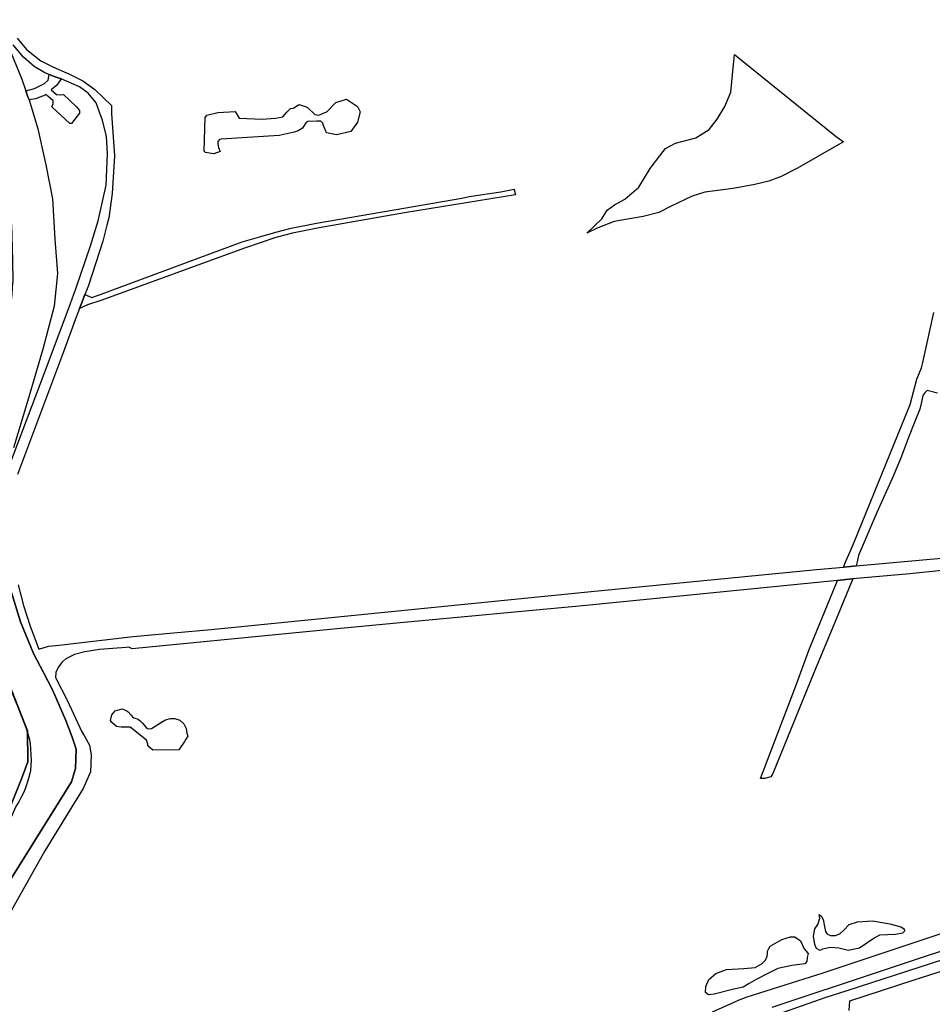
# Model space of a CAD drawing. Header units: metres. Extents: x 89872 to 99175, y 455036 to 468911.
# Tile 193 of 196: x 95569 to 96236, y 465304 to 466023. Entities that reach past the tile are written whole.
import ezdxf

# ---------------------------------------------------------------- set-up
doc = ezdxf.new("R2010")
doc.units = ezdxf.units.M
doc.layers.add('Gemeentegrenzen', color=7, linetype='KG-GEMEENTE')
doc.layers.add('Wegdeel doorgaand', color=1, linetype='Continuous')
doc.layers.add('Waterdeel', color=7, linetype='Continuous', true_color=0x00aaff)
doc.layers.add('Wegdeel', color=7, linetype='Continuous', true_color=0x9a9a9a)
doc.linetypes.add('KG-GEMEENTE', pattern='A,1,-2.25,[5,NLCS.SHX,S=1,R=0,X=0,Y=0],-2.25', length=5.5)

msp = doc.modelspace()

# ---------------------------------------------------------------- linework, layer by layer
at = {"layer": 'Gemeentegrenzen', "flags": 128}
msp.add_lwpolyline([(91985.81, 461811.85), (91972.57, 462039.53), (91971.6, 462056.3), (91967.49, 462128.63), (91962.83, 462210.97), (91960.34, 462254.93), (91958.38, 462287.72), (91957.54, 462303.5), (91953.25, 462376.82), (91949.07, 462450.57), (91945.57, 462510.65), (91945.53, 462511.41), (91944.05, 462536.8), (91939.65, 462613.05), (91939.1, 462623.35), (91938.57, 462631.45), (91938.23, 462636.98), (91937.67, 462642.89), (91936.85, 462652.09), (91936.52, 462654.38), (91935.98, 462657.99), (91935.33, 462663.56), (91934.45, 462669.41), (91933.8, 462674.81), (91933.05, 462679.59), (91932.12, 462684.85), (91931.02, 462690.8), (91930.09, 462696.64), (91928.92, 462701.54), (91927.67, 462706.73), (91926.53, 462711.8), (91925.24, 462717.4), (91923.73, 462722.43), (91922.33, 462727.7), (91920.92, 462732.71), (91919.31, 462738.23), (91915.52, 462749.56), (91913.84, 462754.96), (91910.59, 462763.16), (91900, 462756.63), (91894.27, 462753.1), (91893.41, 462752.56), (91893.08, 462752.35), (91884, 462746.62), (91876.06, 462741.71), (91871.9, 462739.14), (91859.4, 462731.41), (91857.07, 462730.38), (91854.17, 462729.67), (91840.7, 462727.72), (91801.69, 462720.65), (91743.12, 462709.89), (91742.28, 462716.24), (91723.98, 462713.51), (91721.47, 462713.14), (91720.03, 462712.92), (91719.53, 462715.26), (91717.01, 462726.9), (91710.31, 462748.15), (91708.08, 462760.41), (91708.41, 462802.88), (91701.05, 462801.8), (91700.15, 462801.67), (91694.18, 462809.59), (91686.69, 462814.41), (91673.3, 462814.88), (91656.6, 462811.35), (91643.73, 462809.01), (91625.38, 462808.56), (91618.79, 462800.58), (91616.38, 462798.02), (91547.8, 462797.16), (91535.89, 462797.01), (91533.97, 462796.98), (91532.91, 462796.98), (91492.23, 462796.74), (91467.4, 462766.42), (91427.24, 462713.3), (91393.47, 462668.65), (91384.92, 462657.34), (91345.12, 462601.61), (91322.75, 462570.28), (91311.3, 462554.1), (91298.16, 462535.1), (91240.59, 462451.23), (91199.39, 462390.97), (91179.79, 462362.29), (91160.33, 462333.57), (91116.85, 462270.02), (91100.95, 462246.71), (91075.23, 462209.11), (91051.88, 462174.92), (91033.16, 462147.46), (91019.52, 462127.52), (90993.15, 462089.17), (90959.24, 462039.53), (90924.92, 461989.3), (90854.66, 461891.45), (90848.48, 461882.28), (90843.78, 461875.03), (90834.61, 461861.6), (90817.06, 461835.96), (90811.97, 461836.6), (90802.84, 461837.74), (90801.07, 461837.96), (90760.92, 461842.97), (90699.32, 461850.65), (90696.92, 461850.95), (90695.83, 461851.08), (90678.28, 461853.27), (90675.91, 461853.57), (90672.92, 461853.94), (90670.47, 461854.25), (90666.84, 461854.7), (90664.35, 461855.01), (90664.01, 461855.05), (90609.06, 461861.91), (90479.28, 461799.79), (90472.29, 461804.82), (90462.06, 461812.15), (90453.36, 461818.46), (90438.82, 461828.9), (90419.02, 461844.35), (90421.38, 461847.24), (90429.77, 461949.31), (90429.54, 461950.1), (90406.8, 462028.72), (90405.32, 462036.59), (90404.76, 462039.53), (90393.73, 462098.21), (90392.3, 462105.79), (90384.04, 462159.12), (90392.42, 462305.56), (90391.99, 462305.98), (90370.47, 462327.07), (90399.99, 462360.63), (90422.7, 462386.62), (90434.72, 462401.41), (90436.55, 462403.6), (90435.45, 462404.75), (90419.84, 462421.08), (90403.64, 462438.52), (90393.79, 462449.24), (90393.71, 462449.33), (90386.15, 462467.2), (90374.47, 462495.6), (90363.46, 462525.49), (90355.96, 462545.83), (90348.73, 462563.94), (90333.81, 462601.31), (90333.12, 462603.04), (90318.97, 462638.48), (90318.87, 462638.7), (90313.58, 462651.96), (90281.92, 462735.54), (90267.14, 462773.68), (90265.29, 462797.2), (90265.01, 462800.73), (90264.77, 462803.83), (90264.66, 462805.22), (90240.77, 462869.48), (90208.47, 462948.15), (90171.15, 463039.41), (90171.1, 463039.53), (90162.16, 463061.39), (90153.37, 463082.88), (90133.53, 463130.56), (90133.48, 463130.7), (90126.29, 463147.97), (90105.85, 463197.09), (90105.84, 463197.12), (90102.3, 463205.62), (90099.75, 463211.73), (90114.01, 463299.45), (90115.39, 463307.17), (90116.59, 463313.87), (90117.35, 463318.08), (90126.99, 463371.94), (90167.36, 463420.21), (90209.48, 463471.04), (90213.6, 463476.02), (90245.14, 463510.53), (90303.59, 463572.17), (90304.37, 463573), (90450.55, 463727.19), (90461.14, 463738.35), (90463.31, 463740.64), (90464.72, 463742.71), (90536.27, 463847.55), (90538.65, 463851.04), (90562.43, 463885.88), (90582.05, 463914.68), (90599.47, 463940.24), (90600.86, 463942.28), (90601.04, 463942.55), (90640.85, 464000.98), (90667.03, 464039.53), (90691.97, 464076.25), (90692.05, 464076.37), (90694.18, 464079.51), (90701.12, 464089.5), (90701.18, 464089.58), (90702.2, 464091.09), (90703.4, 464092.85), (90714.67, 464109.44), (90725.77, 464125.78), (90726.72, 464127.19), (90740.2, 464147.04), (90762.73, 464180.92), (90765.08, 464184.57), (90771, 464193.76), (90771.42, 464193.23), (90806.89, 464250.06), (90799.19, 464267.98), (90793.58, 464280.07), (90804.61, 464284.92), (90803.81, 464286.83), (90821.67, 464318.03), (90833.48, 464340.07), (90842.17, 464363.91), (90849.47, 464388.53), (90850.9, 464396.71), (90858.13, 464437.99), (90858.63, 464440.87), (90862.59, 464497.94), (90866.13, 464525.28), (90871.25, 464551.16), (90878.53, 464576.98), (90885.23, 464600.76), (90894.69, 464624.16), (90916.23, 464670.78), (90923.29, 464685), (90927.38, 464693.22), (90938.43, 464709.97), (90941.09, 464714), (90957.05, 464733.72), (90973.35, 464753.19), (90989.85, 464772.53), (91044.92, 464827.73), (91063.03, 464849.21), (91079.63, 464871.08), (91092.42, 464893.28), (91103.51, 464916.81), (91112.67, 464940.33), (91120.29, 464963.85), (91127, 464987.97), (91139, 465039.53), (91144.01, 465061.06), (91152.55, 465098.5), (91157.84, 465121.7), (91161.11, 465136.01), (91167.76, 465165.19), (91172.72, 465186.93), (91274.16, 465169.82), (91278.87, 465168.92), (91306.94, 465164.19), (91332.25, 465159.92), (91370.23, 465153.71), (91556.5, 465122.29), (91557.9, 465122.05), (91558.32, 465121.98), (91871.9, 465069.08), (91922.03, 465060.62), (92028.58, 465042.86), (92029.05, 465042.78), (92039.59, 465041.01), (92042.01, 465042.88), (92058.73, 465054.97), (92061.16, 465057.23), (92072.53, 465074.55), (92088.56, 465098.55), (92080.97, 465168.59), (92067.81, 465290.11), (92105.28, 465350.83), (92113.42, 465364.09), (92113.85, 465364.8), (92156.87, 465434.93), (92230.87, 465530.04), (92308.96, 465565.35), (92325.03, 465572.62), (92358.36, 465534.34), (92375.52, 465545.73), (92376.91, 465547.36), (92384.66, 465556.46), (92397.29, 465571.45), (92416.04, 465593.91), (92432.88, 465613.69), (92464.88, 465651.21), (92497.86, 465688.87), (92505.83, 465697.44), (92511.57, 465704.12), (92521.66, 465716.37), (92529.98, 465726.8), (92537.61, 465736.36), (92552.63, 465755.02), (92556.4, 465759.68), (92562.83, 465767.63), (92569.99, 465776.31), (92574, 465780.59), (92577.23, 465784.05), (92588.96, 465795.43), (92608.34, 465813.96), (92622.92, 465827.43), (92631.95, 465835.5), (92640.36, 465842.9), (92646.72, 465848.4), (92649.67, 465851.09), (92655.38, 465856.57), (92659.68, 465860.77), (92669.91, 465871.24), (92675.75, 465876.86), (92679.79, 465880.73), (92688.17, 465888.52), (92695.01, 465895.69), (92697.26, 465898.27), (92704.75, 465907.62), (92710.44, 465915.75), (92715.48, 465923.91), (92725.57, 465940.5), (92746.28, 465971.18), (92753.8, 465982.23), (92759.43, 465990.23), (92765.7, 465998.94), (92769.21, 466003.16), (92773.77, 466008.49), (92780.83, 466016.17), (92794.83, 466030.97), (92802.6, 466039.51), (92802.62, 466039.53), (92809.88, 466047.53), (92816.37, 466054.82), (92821.82, 466061.33), (92828.63, 466069.34), (92835.92, 466079.06), (92842.64, 466088.4), (92855.4, 466105.33), (92855.72, 466105.42), (92856.2, 466105.49), (92856.58, 466105.48), (92857, 466105.46), (92857.27, 466105.4), (92857.62, 466105.29), (92857.92, 466105.17), (92858.19, 466105.04), (92858.49, 466104.84), (92859.04, 466104.43), (92861.97, 466101.77), (92865.72, 466098.37), (92920.24, 466048.9), (92924.01, 466045.52), (92930.57, 466039.62), (92998.61, 466101.64), (93005.84, 466108.13), (93007.72, 466106.77), (93009.32, 466105.61), (93030.87, 466090.03), (93065.85, 466064.82), (93100.67, 466039.53), (93102.63, 466038.11), (93109.36, 466033.25), (93110.1, 466034.21), (93306.23, 465895.87), (93359.76, 465857.43), (93435.05, 465802.05), (93442.08, 465801.87), (93443.29, 465801.85), (93453.92, 465801.63), (93457.86, 465939.66), (93469.43, 465939.2), (93472.19, 465939.09), (93475.38, 465938.96), (93481.54, 465938.72), (93483.27, 465938.65), (93484.14, 465938.62), (93485.57, 465938.11), (93486.41, 465937.57), (93494.85, 465922.09), (93504.14, 465904.63), (93508.62, 465897.95), (93513.13, 465894.34), (93520.95, 465889.78), (93530.99, 465883.82), (93532.52, 465882.69), (93535.59, 465878.57), (93538.2, 465872.98), (93542.8, 465865.6), (93545.32, 465862.19), (93550.73, 465857.44), (93558, 465851.82), (93581.85, 465842.2), (93589.8, 465836.36), (93596, 465832.33), (93604.61, 465824.42), (93611.17, 465817.58), (93626.64, 465799), (93639.91, 465783.23), (93651.14, 465769.83), (93670.29, 465745.71), (93684.46, 465727.85), (93694.85, 465714.77), (93712.32, 465692.69), (93728.2, 465671.99), (93747.98, 465645.79), (93761.04, 465629.12), (93766.29, 465628.08), (93771.39, 465626.55), (93776.82, 465625.79), (93788.1, 465624.27), (93792.4, 465621.55), (93838.86, 465642.65), (93852.5, 465660.67), (93871.9, 465686.31), (93875.58, 465691.17), (93878.32, 465694.79), (93890.16, 465710.98), (93902.12, 465728.33), (93905.89, 465733.99), (93919.17, 465753.96), (93935.19, 465778.88), (93943.9, 465792.43), (93948.65, 465800.04), (93970.06, 465836.53), (93970.54, 465837.4), (93971.35, 465838.89), (93989.07, 465871.24), (93993.85, 465879.98), (94010.83, 465914.78), (94036.3, 465967.7), (94036.96, 465969.06), (94053.84, 466007.74), (94056.01, 466013.14), (94057.82, 466017.96), (94065.93, 466039.53), (94071.93, 466055.52), (94073.83, 466060.66), (94078.67, 466074.57), (94085.46, 466094.06), (94093.55, 466118.42), (94094.92, 466122.53), (94102.3, 466146.15), (94103.67, 466150.8), (94110.42, 466174.94), (94113.71, 466186.71), (94121.68, 466216.88), (94125.59, 466232.1), (94127.77, 466240.59), (94137.96, 466288.64), (94144.53, 466331.52), (94144.93, 466334.98), (94145.41, 466339.09), (94145.82, 466342.66), (94151.42, 466390.75), (94153.23, 466390.7), (94157.6, 466460.9), (94159.9, 466526.21), (94159.35, 466560.42), (94158.49, 466578.41), (94170.96, 466578.54), (94209.06, 466578.94), (94214.84, 466579), (94215.89, 466579.01), (94219.52, 466579.05), (94240.71, 466579.18), (94241.51, 466579.18), (94263.35, 466579.32), (94263.77, 466579.32), (94282.32, 466579.43), (94323.27, 466579.65), (94379.32, 466580.31), (94401.36, 466585.53), (94402.65, 466586.01), (94419.81, 466593.87), (94424.57, 466597.31), (94434.77, 466604.54), (94443.71, 466610.91), (94446.73, 466613.07), (94447.21, 466613.41), (94452.88, 466617.46), (94455.64, 466618.85), (94468.76, 466625.48), (94489.19, 466633.87), (94509.41, 466639.35), (94528.78, 466642.95), (94558.66, 466645.13), (94568.59, 466644.46), (94591.46, 466642.45), (94597.53, 466641.07), (94607.95, 466639.18), (94627.5, 466635), (94700, 466615.5), (94735, 466606.5), (94916, 466566.5), (94919.73, 466565.74), (94955, 466558.5), (94960.94, 466557.34), (94964.2, 466556.71), (94965.83, 466558.34), (94967.61, 466560.24), (95049.67, 466540.64), (95076.19, 466534.31), (95121, 466523.72), (95162.95, 466513.62), (95181.07, 466509.25), (95206.54, 466503.31), (95252.02, 466491.75), (95295.53, 466480.7), (95302.45, 466479.13), (95324.97, 466472.76), (95370.65, 466460.17), (95399.23, 466452.31), (95479.68, 466427.72), (95495.6, 466422.85), (95497.02, 466422.44), (95500.31, 466421.48), (95521.54, 466414.36), (95521.72, 466414.3), (95578.37, 466395.31), (95578.38, 466395.16), (95578.82, 466390.43), (95579.2, 466386.47), (95579.25, 466385.66), (95579.74, 466378.15), (95579.76, 466373.01), (95579.77, 466370.42), (95579.73, 466368.56), (95579.7, 466366.73), (95579.55, 466358.34), (95579.25, 466356.16), (95579.19, 466355.76), (95578.88, 466353.52), (95578.85, 466353.31), (95576.38, 466342.92), (95574.98, 466330.93), (95574.45, 466318.83), (95574.73, 466296.11), (95575.17, 466266.8), (95575.16, 466263.45), (95574.33, 466256.64), (95572.45, 466246.32), (95570.27, 466235.69), (95567.02, 466224.62), (95557.98, 466194.3), (95552.98, 466177.27), (95549.34, 466166.34), (95547.1, 466160.72), (95545.34, 466154.12), (95542, 466138.28), (95539.78, 466125.62), (95539.36, 466123.58), (95537.12, 466114.76), (95535.79, 466105.96), (95534.78, 466098.22), (95534.13, 466088.41), (95533.79, 466082.76), (95533.54, 466078.91), (95530.66, 466058.4), (95529.12, 466043.77), (95528.98, 466039.53), (95528.97, 466039.12), (95530.32, 466010.37), (95530.62, 466007.24), (95531.17, 466003.97), (95531.78, 466000.6), (95540.13, 465977.94), (95544.77, 465965.04), (95546.23, 465960.02), (95549.07, 465951.74), (95550.04, 465947.53), (95550.97, 465942.66), (95552.42, 465934.03), (95552.68, 465931.95), (95553.53, 465925.61), (95554.12, 465921.5), (95556.73, 465908.18), (95558.94, 465897.06), (95560.33, 465890.16), (95561.4, 465883.69), (95562.18, 465878.87), (95562.57, 465875.79), (95562.89, 465866.79), (95563.3, 465854.63), (95563.55, 465848.28), (95563.55, 465843.26), (95563.6, 465835.56), (95563.61, 465832.46), (95563.31, 465827.46), (95562.96, 465822.22), (95562.3, 465816.61), (95561.77, 465812.67), (95560.32, 465803.53), (95559.52, 465798.89), (95558.78, 465795.56), (95553.78, 465772.56), (95551.91, 465764.15), (95550.5, 465757.21), (95548.74, 465750.32), (95547.3, 465744.37), (95546.46, 465740.94), (95543.92, 465732.87), (95540.23, 465722.02), (95539.71, 465720.56), (95539.09, 465716.02), (95538.47, 465711.26), (95536.77, 465702.24), (95527.92, 465670.67), (95527.84, 465668.95), (95527.7, 465667.03), (95528.82, 465658.18), (95531.91, 465635.75), (95537.16, 465601.96), (95537.52, 465600), (95537.96, 465597.87), (95540.35, 465589.87), (95543.94, 465578.1), (95546.47, 465570.53), (95553.13, 465554.75), (95567.64, 465520.24), (95573.21, 465505.84), (95574.45, 465501.86), (95575.55, 465498.07), (95576.32, 465494.08), (95576.62, 465490.2), (95576.79, 465485.95), (95576.96, 465481.99), (95576.94, 465478.22), (95576.51, 465474.48), (95576.09, 465472.29), (95575.37, 465469.6), (95574.08, 465465.33), (95572.6, 465461.08), (95571.42, 465458.18), (95570.11, 465455.28), (95568.34, 465451.92), (95565.89, 465448.07), (95565.58, 465447.53), (95562.52, 465440.39), (95559.07, 465433.06), (95540.84, 465399.48), (95523.65, 465368.23), (95516.81, 465356.01), (95511.85, 465347.89), (95492.52, 465317.33), (95486.36, 465307.5), (95480.59, 465297.94), (95479.77, 465296.75), (95477.89, 465294.01), (95477.47, 465293.39), (95474.71, 465289.14), (95468.37, 465278.85), (95458.8, 465263.96), (95447.6, 465249.33), (95444.94, 465246.39), (95423.24, 465225.43), (95398.04, 465200.76), (95373.2, 465175.41), (95363.98, 465165), (95359.15, 465158.83), (95346.67, 465140.48), (95339.62, 465123.09), (95339.26, 465121.58), (95339.18, 465121.24), (95334.55, 465081.47), (95341.66, 465053.51), (95345.02, 465039.53), (95348.03, 465026.98), (95349.31, 465022.05), (95356.2, 465000), (95365.4, 464970.54), (95381.79, 464806.72), (95385.02, 464770.86), (95387.49, 464748.32), (95390.41, 464718.29), (95392.34, 464697.86), (95394.99, 464671.19), (95397.14, 464648.62), (95399.53, 464624.71), (95401.63, 464602.45), (95403.59, 464583.03), (95405.53, 464565.38), (95408.42, 464541.95), (95402.27, 464514.29), (95399.71, 464506.14), (95396, 464495.22), (95392.73, 464487.76), (95388.49, 464478.32), (95384.48, 464470.56), (95376.24, 464454.26), (95370.72, 464442.66), (95365.78, 464430.78), (95358.53, 464412.74), (95352.49, 464396.26), (95346.71, 464379.44), (95342.53, 464364.85), (95337.15, 464344.05), (95332.52, 464321.23), (95329.92, 464306.43), (95328.5, 464296.12), (95326.71, 464282.12), (95326, 464271.02), (95324.59, 464249.71), (95320.1, 464176.63), (95318.9, 464159.43), (95318.29, 464150), (95317.32, 464135.22), (95315.89, 464119.26), (95314.25, 464108.78), (95312.59, 464099.71), (95310.39, 464089.6), (95308.2, 464079.59), (95303.92, 464039.53), (95303.57, 464036.29), (95301.26, 464026.09), (95299.28, 464017.67), (95299.7, 464009.14), (95300.39, 464004.82), (95300.41, 464004.65), (95301.12, 464001.68), (95302.34, 463997.54), (95304.62, 463991.84), (95307.55, 463986.46), (95310.75, 463981.69), (95314.99, 463977.11), (95320.94, 463971.02), (95331.81, 463960.54), (95359.48, 463931.58), (95381.27, 463908.82), (95403.65, 463884.27), (95431.79, 463853.53), (95455.46, 463827.96), (95466.68, 463815.34), (95502.46, 463776.61), (95532.68, 463744.19), (95547.03, 463729.25), (95563.9, 463711.87), (95579.55, 463695.82), (95589.54, 463685.3), (95600.69, 463673.67), (95610.21, 463663.67), (95617.15, 463656.6), (95628.25, 463643.69), (95639.94, 463629.57), (95649.37, 463617.44), (95657.97, 463605.63), (95666.29, 463594.26), (95674.77, 463581.25), (95681.69, 463570.07), (95689.15, 463556.53), (95695.8, 463543.74), (95701.56, 463532.04), (95707.3, 463519.64), (95712.61, 463507.25), (95717.22, 463494.89), (95721.94, 463481.96), (95726.25, 463469.18), (95729.73, 463456.86), (95733.65, 463443.47), (95736.72, 463431.45), (95739.62, 463418.44), (95745.12, 463383.87), (95747.24, 463369.95), (95749.45, 463354.91), (95750.98, 463338.88), (95752.46, 463322.34), (95754.03, 463308.55), (95756.14, 463293.1), (95758.26, 463276.49), (95760.29, 463260.4), (95762.38, 463245.18), (95764.92, 463229.99), (95767.11, 463215.76), (95769.04, 463205.23), (95771.78, 463190.86), (95774.47, 463176.59), (95777.4, 463162.1), (95779.82, 463148.83), (95783.17, 463133.08), (95785.7, 463120.22), (95789.51, 463102.67), (95800.23, 463039.53), (95801.15, 463034.11), (95808.28, 462989.38), (95816.21, 462948.6), (95822.09, 462914.33), (95830.21, 462870.66), (95840.79, 462822.54), (95848.68, 462791.26), (95856.28, 462759.18), (95863, 462728.44), (95868.03, 462705.46), (95871.9, 462690.57), (95880.9, 462655.94), (95891.2, 462609.73), (95902.59, 462560.92), (95903.74, 462555.46), (95913.19, 462510.87), (95919.28, 462490.65), (95920.63, 462486.29), (95909.41, 462481.41), (95909.91, 462479.61), (95909.27, 462479.33), (95905.81, 462477.83), (95905.48, 462478.58), (95900.36, 462476.31), (95871.9, 462463.72), (95867.59, 462461.81), (95857.03, 462457.14), (95848.4, 462453.32), (95846.91, 462452.66), (95834.55, 462447.19), (95826.84, 462443.75), (95826.33, 462443.52), (95823.48, 462442.25), (95819.82, 462440.62), (95806.01, 462434.47), (95783.17, 462424.31), (95760.34, 462414.13), (95714.69, 462393.78), (95690.96, 462383.13), (95662.53, 462370.21), (95633.33, 462356.49), (95602.21, 462341.3), (95578.89, 462329.38), (95575.85, 462327.82), (95554.1, 462316.19), (95541.15, 462309.03), (95526.13, 462300.53), (95513.34, 462293.09), (95496.4, 462282.98), (95481.94, 462274.11), (95466.47, 462264.26), (95454.63, 462256.1), (95434.43, 462241.75), (95416.45, 462228.55), (95394.75, 462212.05), (95389.26, 462207.73), (95370.73, 462193.15), (95368.87, 462191.67), (95369.48, 462190.88), (95369.09, 462190.56), (95368.1, 462191.76), (95366.98, 462190.84), (95366.65, 462191.24), (95365.99, 462192.05), (95347.74, 462177.1), (95335.45, 462166.79), (95305.84, 462140.56), (95277.11, 462113.55), (95261.47, 462100.73), (95241.53, 462081.98), (95228.52, 462069.75), (95221.58, 462063.22), (95203.07, 462043.03), (95199.88, 462039.53), (95175.71, 462013.01), (95154.67, 461988.39), (95142.48, 461973.61), (95126.8, 461954.23), (95111.13, 461934.85), (95101.93, 461923.06), (95084.08, 461899.01), (95065.19, 461871.33), (95044.83, 461840.97), (95034.77, 461826.04), (95016.41, 461798.16), (94997.39, 461770.54), (94998.3, 461770.04), (95003.14, 461767.38), (95034.37, 461750.23), (95077.96, 461726.07), (95081.36, 461723.94), (95167.44, 461678.98), (95166.77, 461678.47), (95161.23, 461673.92), (95169.8, 461669.24), (95169.06, 461668.64), (95163.22, 461663.95), (95152.82, 461655.57), (95147.19, 461650.97), (95131.9, 461638.89), (95115.93, 461626.14), (95101.08, 461614.34), (95100.03, 461613.51), (95084.11, 461600.97), (95069.83, 461589.95), (95056.22, 461579.19), (95049.96, 461574.14), (95034.42, 461561.79), (95023.08, 461553.31), (95017.31, 461548.99), (94998.51, 461534.46), (94992.09, 461528.74), (94984.51, 461522.67), (94965.78, 461505.96), (94939.61, 461483.94), (94919.01, 461467.23), (94897.04, 461449.17), (94873.46, 461429.5), (94856.43, 461415.88), (94838.21, 461401.58), (94815.01, 461383.45), (94795.62, 461367.85), (94790.33, 461363.12), (94770.87, 461346.88), (94754.13, 461331.97), (94722.31, 461304.51), (94682.92, 461272.33), (94656.54, 461251.2), (94640.69, 461238.37), (94616.64, 461218.49), (94589.37, 461197.16), (94574.19, 461185.52), (94552.62, 461168.48), (94547.32, 461164.27), (94518.9, 461141.12), (94505.3, 461130.77), (94495.14, 461123.18), (94480.84, 461111.32), (94472.12, 461103.84), (94456.75, 461090.7), (94443.65, 461079.53), (94438.38, 461074.7), (94435.1, 461071.26), (94432.67, 461068.63), (94426.74, 461061.67), (94423.24, 461058.7), (94418.9, 461055.33), (94410.89, 461051.13), (94406.71, 461048.42), (94404.43, 461046.56), (94395.45, 461039.53), (94390.62, 461035.75), (94363.61, 461014.68), (94333.22, 460990.56), (94311.5, 460973.29), (94296.62, 460961.2), (94279.16, 460946.76), (94256.08, 460927.62), (94237.84, 460912.89), (94228.8, 460905.45), (94208.07, 460887.46), (94191.68, 460873.78), (94173.6, 460858.78), (94158.61, 460846.77), (94141.13, 460832.84), (94123.98, 460819.3), (94110.48, 460808.98), (94093.38, 460795.66), (94085.02, 460788.88), (94076.97, 460782.08), (94064.25, 460771.51), (94048.28, 460757.82), (94033.55, 460746.49), (94016.61, 460733.42), (93999.95, 460719.99), (93973.59, 460699.28), (93972.51, 460698.4), (93969.13, 460695.67), (93969.06, 460695.62), (93936.44, 460669.08), (93937.4, 460667.46), (93881.86, 460622.62), (93877.48, 460619.09), (93871.9, 460614.58), (93849.36, 460596.39), (93844.03, 460592.08), (93822.59, 460574.78), (93822, 460574.28), (93780.04, 460537.93), (93773.53, 460532.43), (93747.56, 460509.6), (93701.46, 460469.06), (93661.61, 460434.02), (93557.94, 460380.06), (93475.78, 460337.73), (93428.58, 460312.93), (93393.7, 460292.89), (93386.88, 460286.74), (93366.1, 460267.64), (93329.61, 460233.85), (93295.16, 460201.73), (93249.43, 460159.19), (93201.19, 460114.23), (93156.33, 460072.2), (93121.09, 460039.53), (93110.85, 460030.04), (93077.29, 459999.15), (93042.01, 459967.24), (93015.14, 459942.77), (93012.55, 459940.42), (92988.16, 459918.01), (92963.08, 459895.19), (92946.15, 459881.13), (92782.13, 459730.55), (92702.35, 459657.95), (92657.84, 459618.97), (92635.21, 459597.77), (92385.94, 459364.34), (92380.03, 459374.16), (92339.89, 459440.92), (92348.47, 459531.52), (92356.69, 459618.32), (92356.7, 459618.4), (92345.49, 459732.65), (92343.41, 459753.78), (92343.42, 459753.93), (92344.95, 459799.96), (92347.14, 459866.13), (92347.45, 459866.32), (92390.27, 459893), (92305.29, 460039.53), (92299.44, 460049.62), (92296.84, 460054.11), (92204.91, 460208.88), (92204.74, 460209.17), (92203.57, 460211.12), (92203.11, 460211.9), (92202.04, 460213.69), (92074.83, 460426.49), (92068.94, 460436.46), (92022.86, 460411.71), (91987.38, 460473), (91980.24, 460485.33), (91965.51, 460472.78), (91965.41, 460472.65), (91961.16, 460467.16), (91956.5, 460461.14), (91956.36, 460460.96), (91948.56, 460451.25), (91953.2, 460437.7), (91953.84, 460435.8), (91956.76, 460427.29), (91957.73, 460424.45), (91956.75, 460422.95), (91939.1, 460395.78), (91938.87, 460395.41), (91919.58, 460364.85), (91948.83, 460302.52), (91948.45, 460302.16), (91908.63, 460265.19), (91871.9, 460231.08), (91863.71, 460223.48), (91829.97, 460279.74), (91829.67, 460280.23), (91824.63, 460288.64), (91824.61, 460288.68), (91824.4, 460289.03), (91816.79, 460301.72), (91819.64, 460305.48), (91829.93, 460321.17), (91840.6, 460338.46), (91845.85, 460348.55), (91856.88, 460373.76), (91871.66, 460405.5), (91871.9, 460405.98), (91891.75, 460446.44), (91905.99, 460473.46), (91918.5, 460493.59), (91929.18, 460509.93), (91940.22, 460529), (91946.76, 460540.9), (91957.89, 460561.15), (91970.98, 460586.91), (91984.68, 460613.63), (91992.01, 460627.85), (92013.25, 460661.97), (92030.97, 460684.81), (92049.21, 460710.73), (92062.29, 460727.44), (92078, 460757.65), (92087.66, 460777.01), (92094.36, 460790.92), (92097.57, 460800.37), (92103.1, 460814.82), (92109.13, 460832.66), (92119.53, 460865.73), (92126.14, 460896.84), (92127.49, 460905.43), (92129.76, 460914.39), (92135.36, 460943.2), (92138.27, 460952.72), (92138.66, 460953.98), (92144.24, 460972.64), (92149.57, 460992.54), (92152.6, 461007.14), (92152.85, 461008.6), (92153.66, 461013.38), (92154.53, 461022.02), (92155.2, 461033.98), (92155.35, 461039.53), (92155.37, 461040.14), (92155.18, 461046.41), (92153.51, 461061.42), (92153.05, 461064.92), (92148.5, 461088.24), (92145.82, 461096.61), (92144.56, 461099.71), (92141.5, 461106.31), (92139.14, 461111.06), (92132.03, 461124.88), (92109.74, 461163.87), (92092.42, 461195.41), (92092.34, 461195.54), (92083.07, 461212.42), (92058.11, 461258.26), (92044.3, 461284.17), (92033.78, 461306.12), (92029.8, 461315.54), (92025.18, 461327.02), (92022.62, 461334.88), (92020.9, 461340.66), (92018.29, 461349.73), (92016.77, 461356.21), (92014.96, 461364.94), (92013.81, 461370.99), (92013.14, 461376.04), (92011.98, 461385.86), (92009.83, 461406.51), (92009.04, 461414.38), (92008.45, 461422), (92008.08, 461428.85), (92006.61, 461452.41), (92005.98, 461462.23), (92005.07, 461481.07), (92002.65, 461522.01), (92001.21, 461544.76), (91999.79, 461569.43), (91996.21, 461634.32), (91993.76, 461676.13), (91993.28, 461684.3), (91985.81, 461811.85)], close=True, dxfattribs=at)
at = {"layer": 'Waterdeel', "lineweight": -3}
for p, q in [((96090.33, 465990.26), (96090.97, 465997.52)), ((96090.97, 465997.52), (96164.37, 465938.55)), ((96088.34, 465970.18), (96090.33, 465990.26)), ((96083.97, 465959.64), (96088.34, 465970.18)), ((95768.54, 465958.31), (95772.91, 465961.07)), ((95772.91, 465961.07), (95778.65, 465959.16)), ((95793.03, 465955.8), (95799.74, 465962.51)), ((95799.74, 465962.51), (95807.4, 465964.91)), ((95807.4, 465964.91), (95814.87, 465960.08)), ((95814.87, 465960.08), (95815.55, 465959.64)), ((95704.21, 465951.64), (95705.46, 465953.34)), ((95705.46, 465953.34), (95713.49, 465955.26)), ((95713.49, 465955.26), (95726.17, 465955.94)), ((95726.17, 465955.94), (95729.03, 465951.22)), ((95761.01, 465952.05), (95763.94, 465955.6)), ((95763.94, 465955.6), (95766.66, 465958.11)), ((95766.66, 465958.11), (95768.54, 465958.31)), ((95778.65, 465959.16), (95784.4, 465953.89)), ((95784.4, 465953.89), (95787.28, 465953.41)), ((95787.28, 465953.41), (95791.59, 465955.2)), ((95791.59, 465955.2), (95793.03, 465955.8)), ((95815.55, 465959.64), (95817.46, 465955.8)), ((95817.46, 465955.8), (95815.55, 465948.13)), ((96078.4, 465950.49), (96083.97, 465959.64)), ((95703.51, 465926.92), (95704.21, 465951.64)), ((95729.03, 465951.22), (95745.97, 465950.38)), ((95745.97, 465950.38), (95755.58, 465951.01)), ((95755.58, 465951.01), (95761.01, 465952.05)), ((95777.9, 465947.79), (95776.54, 465945.64)), ((95779.25, 465948.59), (95777.9, 465947.79)), ((95785.93, 465948.81), (95779.25, 465948.59)), ((95788.76, 465948.81), (95785.93, 465948.81)), ((95790.12, 465947.34), (95788.76, 465948.81)), ((95790.8, 465945.64), (95790.12, 465947.34)), ((95815.55, 465948.13), (95810.76, 465941.42)), ((96072.63, 465942.73), (96078.4, 465950.49)), ((95769.18, 465940.89), (95758.31, 465938.4)), ((95772.24, 465941.79), (95769.18, 465940.89)), ((95775.29, 465943.83), (95772.24, 465941.79)), ((95776.54, 465945.64), (95775.29, 465943.83)), ((95792.78, 465940.38), (95790.8, 465945.64)), ((95800.21, 465939.03), (95792.78, 465940.38)), ((95810.76, 465941.42), (95800.21, 465939.03)), ((96062.89, 465936.77), (96072.63, 465942.73)), ((96164.37, 465938.55), (96170.8, 465933.79)), ((95713.6, 465933.98), (95713.49, 465932.29)), ((95713.49, 465932.29), (95713.95, 465929.68)), ((95714.74, 465935.57), (95713.6, 465933.98)), ((95715.87, 465935.8), (95714.74, 465935.57)), ((95758.31, 465938.4), (95715.87, 465935.8)), ((96040.62, 465928.82), (96047.97, 465932.79)), ((96047.97, 465932.79), (96062.89, 465936.77)), ((96166.79, 465931.63), (96137.06, 465914.5)), ((96170.8, 465933.79), (96166.79, 465931.63)), ((95704.39, 465925.93), (95703.51, 465926.92)), ((95708.79, 465925.32), (95704.39, 465925.93)), ((95710.45, 465925.09), (95708.79, 465925.32)), ((95715.26, 465926.76), (95710.45, 465925.09)), ((95713.95, 465929.68), (95715.26, 465926.76)), ((96036.44, 465923.64), (96040.62, 465928.82)), ((96029.48, 465914.3), (96036.44, 465923.64)), ((96021.13, 465900.78), (96029.48, 465914.3)), ((96137.06, 465914.5), (96125.13, 465908.53)), ((96105.84, 465902.57), (96090.13, 465899.78)), ((96116.18, 465904.95), (96105.84, 465902.57)), ((96125.13, 465908.53), (96116.18, 465904.95)), ((96010.79, 465892.03), (96021.13, 465900.78)), ((96069.45, 465897), (96060.1, 465894.21)), ((96090.13, 465899.78), (96069.45, 465897)), ((96003.43, 465887.85), (96010.79, 465892.03)), ((96060.1, 465894.21), (96044.79, 465886.86)), ((95994.08, 465877.51), (95998.06, 465883.87)), ((95998.06, 465883.87), (96003.43, 465887.85)), ((96035.64, 465882.08), (96024.31, 465879.3)), ((96044.79, 465886.86), (96035.64, 465882.08)), ((95983.22, 465866.95), (95994.08, 465877.51)), ((96003.03, 465875.52), (95991.1, 465870.95)), ((96024.31, 465879.3), (96003.03, 465875.52)), ((95991.1, 465870.95), (95983.22, 465866.95)), ((96162.8, 465604.99), (96166.42, 465613.33)), ((96177.48, 465614.35), (96165.34, 465584.97)), ((96166.42, 465613.33), (96172.31, 465613.87)), ((96172.31, 465613.87), (96177.48, 465614.35)), ((96145.49, 465562.88), (96162.8, 465604.99)), ((96165.34, 465584.97), (96149.03, 465545.76)), ((96135.53, 465535.57), (96145.49, 465562.88)), ((96149.03, 465545.76), (96119.12, 465472.16)), ((96110.07, 465468.62), (96135.53, 465535.57)), ((95635.13, 465510.99), (95635.97, 465515.17)), ((95635.97, 465515.17), (95638.47, 465518.09)), ((95638.47, 465518.09), (95643.49, 465519.35)), ((95643.49, 465519.35), (95646.56, 465518.23)), ((95646.56, 465518.23), (95648, 465517.28)), ((95648, 465517.28), (95649.83, 465515.01)), ((95649.83, 465515.01), (95651.06, 465513.61)), ((95635.68, 465509.77), (95635.13, 465510.99)), ((95639.51, 465506.65), (95635.68, 465509.77)), ((95651.06, 465513.61), (95652.11, 465512.78)), ((95652.11, 465512.78), (95655.17, 465511.82)), ((95655.17, 465511.82), (95656.62, 465510.72)), ((95656.62, 465510.72), (95658.46, 465508.88)), ((95658.46, 465508.88), (95661.17, 465505.82)), ((95667.03, 465506.43), (95672.33, 465509.84)), ((95672.33, 465509.84), (95675.25, 465511.41)), ((95675.25, 465511.41), (95678.85, 465512.43)), ((95678.85, 465512.43), (95682.13, 465512.52)), ((95682.13, 465512.52), (95685.63, 465511.11)), ((95685.63, 465511.11), (95688.65, 465508.62)), ((95688.65, 465508.62), (95690.27, 465504.99)), ((95642.79, 465506.04), (95639.51, 465506.65)), ((95649.31, 465505.95), (95642.79, 465506.04)), ((95661.26, 465496.45), (95649.31, 465505.95)), ((95661.17, 465505.82), (95662.13, 465505.12)), ((95662.13, 465505.12), (95663.58, 465504.9)), ((95663.58, 465504.9), (95665.06, 465505.12)), ((95665.06, 465505.12), (95667.03, 465506.43)), ((95690.27, 465504.99), (95690.88, 465501.71)), ((95690.88, 465501.71), (95691.45, 465499.43)), ((95662.44, 465493.61), (95661.26, 465496.45)), ((95662.39, 465492.43), (95662.44, 465493.61)), ((95665.89, 465489.15), (95662.39, 465492.43)), ((95689.13, 465495.71), (95685.05, 465489.45)), ((95690.07, 465497.22), (95689.13, 465495.71)), ((95691.45, 465499.43), (95690.07, 465497.22)), ((95685.05, 465489.45), (95665.89, 465489.15)), ((96119.12, 465472.16), (96117.55, 465469.8)), ((96113.22, 465468.62), (96110.07, 465468.62)), ((96114.03, 465468.84), (96113.22, 465468.62)), ((96117.55, 465469.8), (96114.03, 465468.84)), ((96152.05, 465361.84), (96153.51, 465366.46)), ((96153.51, 465366.46), (96152.86, 465369.14)), ((96152.86, 465369.14), (96154.72, 465367.76)), ((96154.72, 465367.76), (96155.86, 465365.57)), ((96155.86, 465365.57), (96156.75, 465360.38)), ((96174.92, 465361.84), (96181.01, 465363.86)), ((96181.01, 465363.86), (96191.8, 465364.59)), ((96191.8, 465364.59), (96204.45, 465362.4)), ((96148.72, 465353.32), (96149.69, 465358.67)), ((96149.69, 465358.67), (96152.05, 465361.84)), ((96156.75, 465360.38), (96157.56, 465356.64)), ((96157.56, 465356.64), (96158.43, 465355.36)), ((96168.19, 465355.34), (96170.71, 465357.53)), ((96170.71, 465357.53), (96174.92, 465361.84)), ((96204.45, 465362.4), (96212.49, 465360.21)), ((96212.49, 465360.21), (96214.92, 465358.75)), ((96215.16, 465356.89), (96213.86, 465355.43)), ((96214.92, 465358.75), (96215.16, 465356.89)), ((96117.16, 465346.02), (96125.6, 465350.96)), ((96125.6, 465350.96), (96132.01, 465352.91)), ((96132.01, 465352.91), (96135.09, 465352.83)), ((96135.09, 465352.83), (96139.23, 465349.91)), ((96139.23, 465349.91), (96141.91, 465344.07)), ((96149.69, 465347.31), (96148.72, 465353.32)), ((96158.43, 465355.36), (96159.1, 465354.86)), ((96159.1, 465354.86), (96161.21, 465353.89)), ((96161.21, 465353.89), (96164.87, 465353.89)), ((96164.87, 465353.89), (96168.19, 465355.34)), ((96193.1, 465351.78), (96182.47, 465344.55)), ((96196.91, 465353.97), (96193.1, 465351.78)), ((96208.67, 465354.61), (96196.91, 465353.97)), ((96213.86, 465355.43), (96208.67, 465354.61)), ((96115.12, 465342.36), (96116.18, 465344.25)), ((96115.13, 465340.42), (96115.12, 465342.36)), ((96116.18, 465344.25), (96117.16, 465346.02)), ((96141.91, 465344.07), (96144.83, 465340.66)), ((96151.07, 465344.31), (96149.69, 465347.31)), ((96153.58, 465342.78), (96151.07, 465344.31)), ((96155.33, 465343.8), (96153.58, 465342.78)), ((96161.29, 465344.96), (96155.33, 465343.8)), ((96167.22, 465344.55), (96161.29, 465344.96)), ((96174.03, 465342.85), (96167.22, 465344.55)), ((96182.47, 465344.55), (96174.03, 465342.85)), ((96111.32, 465333.44), (96113.76, 465335.88)), ((96113.76, 465335.88), (96114.97, 465338.71)), ((96114.97, 465338.71), (96115.13, 465340.42)), ((96143.93, 465334.9), (96142.55, 465333.12)), ((96144.26, 465337.8), (96143.93, 465334.9)), ((96144.83, 465340.66), (96144.26, 465337.8)), ((96077.33, 465326.06), (96085.28, 465328.9)), ((96085.28, 465328.9), (96097.94, 465329.71)), ((96097.94, 465329.71), (96106.21, 465330.52)), ((96106.21, 465330.52), (96111.32, 465333.44)), ((96122.76, 465329.79), (96115.95, 465326.38)), ((96132.9, 465331.9), (96122.76, 465329.79)), ((96142.55, 465333.12), (96132.9, 465331.9)), ((96070.19, 465316.65), (96072.22, 465321.68)), ((96072.22, 465321.68), (96077.33, 465326.06)), ((96106.78, 465321.76), (96101.67, 465318.76)), ((96115.95, 465326.38), (96106.78, 465321.76)), ((96069.87, 465312.19), (96070.19, 465316.65)), ((96089.58, 465314.38), (96076.11, 465310.97)), ((96097.29, 465316.08), (96089.58, 465314.38)), ((96101.67, 465318.76), (96097.29, 465316.08)), ((96072.14, 465310.48), (96069.87, 465312.19)), ((96076.11, 465310.97), (96072.14, 465310.48))]:
    msp.add_line(p, q, dxfattribs=at)
for points in [[(95562.53, 465998.52), (95570.26, 465979.56), (95573.27, 465970.97), (95574.51, 465967.43), (95575.51, 465964.55), (95581.87, 465943.19), (95587.9, 465917.01), (95592.57, 465892.22), (95594.44, 465862.75), (95596.32, 465837.5), (95593.98, 465813.64), (95585.56, 465782.3), (95574.34, 465743.95), (95564.05, 465710.27)], [(96239.31, 465750.12), (96231.76, 465752.11), (96230.04, 465750.5), (96228.75, 465748.34), (96228.03, 465744.89), (96226.45, 465738.57), (96222.85, 465729.51), (96218.25, 465717.73), (96212.96, 465703.3), (96206.39, 465688.16), (96195.06, 465663.05), (96182.08, 465632.74), (96181.77, 465631.52), (96180.63, 465626.96), (96179.87, 465623.91), (96175.78, 465623.55), (96170.66, 465623.09), (96172.72, 465627.82), (96174.67, 465632.31), (96175.63, 465634.53), (96178.54, 465641.2), (96219.46, 465741.96), (96224.4, 465760.42), (96227.74, 465768.61), (96228.75, 465772.63), (96236.65, 465809.14)], [(95562.65, 465604.55), (95569.19, 465583.04), (95578.86, 465559.97), (95586.14, 465545.9), (95592.57, 465533.46), (95602.4, 465511), (95607.07, 465498.84), (95609.88, 465489.95), (95609.41, 465475.92), (95606.6, 465466.1), (95594.94, 465447.35), (95561.85, 465394.17)], [(95546.51, 465410.47), (95570.05, 465468.19), (95574.74, 465480.75), (95574.29, 465503.41), (95558.07, 465545.16)], [(95558.07, 465545.16), (95574.29, 465503.41), (95574.74, 465480.75), (95570.05, 465468.19), (95546.51, 465410.47)]]:
    msp.add_lwpolyline(points, dxfattribs=at)
at = {"layer": 'Wegdeel'}
for p, q in [((95589.57, 465978.84), (95590.23, 465983.12)), ((95590.23, 465983.12), (95594.73, 465981.4)), ((95579.47, 465972.83), (95586.84, 465976.38)), ((95586.84, 465976.38), (95589.57, 465978.84)), ((95595.85, 465975.29), (95591.75, 465971.74)), ((95594.73, 465981.4), (95598.95, 465979.8)), ((95598.95, 465979.8), (95595.85, 465975.29)), ((95573.27, 465970.97), (95579.47, 465972.83)), ((95574.51, 465967.43), (95573.27, 465970.97)), ((95575.51, 465964.55), (95574.51, 465967.43)), ((95587.39, 465967.92), (95580.29, 465965.19)), ((95587.93, 465968.47), (95587.39, 465967.92)), ((95589.37, 465967.18), (95587.93, 465968.47)), ((95591.75, 465971.74), (95595.57, 465968.47)), ((95595.57, 465968.47), (95598.3, 465968.19)), ((95598.3, 465968.19), (95600.76, 465968.47)), ((95600.76, 465968.47), (95610.04, 465959.73)), ((95580.29, 465965.19), (95575.51, 465964.55)), ((95593.12, 465963.82), (95589.37, 465967.18)), ((95592.3, 465959.46), (95593.12, 465961.64)), ((95593.12, 465961.64), (95593.12, 465963.82)), ((95605.4, 465947.17), (95592.3, 465959.46)), ((95612.5, 465954.82), (95606.49, 465947.17)), ((95610.04, 465959.73), (95612.5, 465956.73)), ((95612.5, 465956.73), (95612.5, 465954.82)), ((95606.49, 465947.17), (95605.4, 465947.17)), ((95897.22, 465893.82), (95920.24, 465897.31)), ((95920.24, 465897.31), (95929.99, 465899.13)), ((95929.99, 465899.13), (95930.58, 465896.79)), ((95930.58, 465896.79), (95930.99, 465895.15)), ((95849.43, 465885.24), (95891.82, 465892.54)), ((95930.99, 465895.15), (95849.78, 465881.87)), ((95891.82, 465892.54), (95897.22, 465893.82)), ((95785.64, 465874.41), (95849.43, 465885.24)), ((95849.78, 465881.87), (95787.55, 465871.08)), ((95767.07, 465870.76), (95785.64, 465874.41)), ((95745, 465864.73), (95755.96, 465867.74)), ((95768.02, 465867.11), (95755.8, 465863.93)), ((95755.96, 465867.74), (95767.07, 465870.76)), ((95787.55, 465871.08), (95768.02, 465867.11)), ((95626.34, 465821.8), (95731.24, 465860.81)), ((95731.24, 465860.81), (95745, 465864.73)), ((95755.8, 465863.93), (95732.95, 465856.22)), ((95732.95, 465856.22), (95628.64, 465818.21)), ((95612.5, 465811.92), (95614.38, 465816.84)), ((95614.38, 465816.84), (95616.4, 465822.13)), ((95616.4, 465822.13), (95621.44, 465819.98)), ((95628.64, 465818.21), (95618.21, 465814.67)), ((95621.44, 465819.98), (95626.34, 465821.8)), ((95618.21, 465814.67), (95612.5, 465811.92)), ((96367.91, 465376.83), (96173.04, 465313.34)), ((96221.52, 465321.07), (96359.47, 465366.13)), ((96175.42, 465306.01), (96221.52, 465321.07)), ((96173.04, 465313.34), (96157.9, 465308.43)), ((96157.9, 465308.43), (96094.95, 465286.56)), ((96174.79, 465299.09), (96175.42, 465306.01))]:
    msp.add_line(p, q, dxfattribs=at)
at = {"layer": 'Wegdeel doorgaand'}
for points in [[(95560.81, 465696.17), (95588.01, 465768.14), (95605.75, 465815.56), (95608.3, 465822.38), (95608.78, 465823.78), (95610.15, 465827.75), (95620.41, 465857.9), (95626.14, 465876.19), (95631.88, 465902.12), (95632.97, 465925.33), (95632.15, 465937.61), (95629.15, 465949.63), (95627.23, 465954.81), (95624.51, 465962.19), (95618.77, 465969.28), (95612.5, 465973.92), (95598.95, 465979.8), (95594.73, 465981.4), (95590.23, 465983.12), (95587.11, 465984.3), (95579.2, 465988.94), (95571.55, 465995.77), (95563.91, 466004.77)], [(95566.91, 466009.65), (95573.74, 466001.22), (95584.11, 465993.03), (95592.96, 465988.74), (95601.27, 465984.97), (95604.58, 465983.48), (95614.95, 465978.29), (95623.69, 465972.01), (95635.7, 465960.27), (95635.9, 465954.45), (95637.88, 465923.69), (95636.24, 465896.12), (95633.79, 465878.37), (95632.43, 465873.03), (95629.42, 465861.17), (95618.92, 465828.74), (95617.58, 465825.22), (95616.4, 465822.13), (95614.38, 465816.84), (95612.5, 465811.92), (95609.33, 465803.67), (95600.76, 465780.27), (95597, 465770.65), (95567.12, 465690.82)], [(95567.58, 465610.06), (95571.42, 465594.98), (95576.24, 465579.9), (95582.63, 465563.11), (95589.84, 465565.18), (95597.59, 465566.07), (95651.59, 465572.21), (95680.97, 465574.96), (95708.57, 465577.55), (95983.85, 465605.03), (96151, 465621.33), (96170.66, 465623.09), (96175.78, 465623.55), (96179.87, 465623.91), (96247.79, 465629.99)], [(96292.25, 465625.66), (96219.06, 465618.18), (96177.48, 465614.35), (96172.31, 465613.87), (96166.42, 465613.33), (95982.59, 465595), (95841.59, 465581.75), (95787.97, 465576.71), (95650.96, 465563.3), (95648.57, 465564.5), (95646.42, 465564.34), (95626.98, 465562.81), (95616.25, 465561), (95608.7, 465559.16), (95602.33, 465555.97), (95600.25, 465554.08), (95599.52, 465553.42), (95596.93, 465550.27), (95595.2, 465545.9), (95594.84, 465542.44), (95603.28, 465525.91), (95614.13, 465502.73), (95615.72, 465499.95), (95619.67, 465493.02), (95620.92, 465485.91), (95620.51, 465473.37), (95615.07, 465461.25), (95604.2, 465443.56), (95587.07, 465415.69), (95547.79, 465346.31)], [(95561.85, 465394.17), (95594.94, 465447.35), (95606.6, 465466.1), (95609.41, 465475.92), (95609.88, 465489.95), (95607.07, 465498.84), (95602.4, 465511), (95592.57, 465533.46), (95586.14, 465545.9), (95578.86, 465559.97), (95569.19, 465583.04), (95562.65, 465604.55)], [(96075.06, 465298.08), (96090.71, 465305), (96093.99, 465306.45), (96100.26, 465308.91), (96155.82, 465326.62), (96241.32, 465355.12)], [(96118.57, 465301.44), (96274.66, 465353.29)]]:
    msp.add_lwpolyline(points, dxfattribs=at)

doc.saveas('drawing.dxf')
